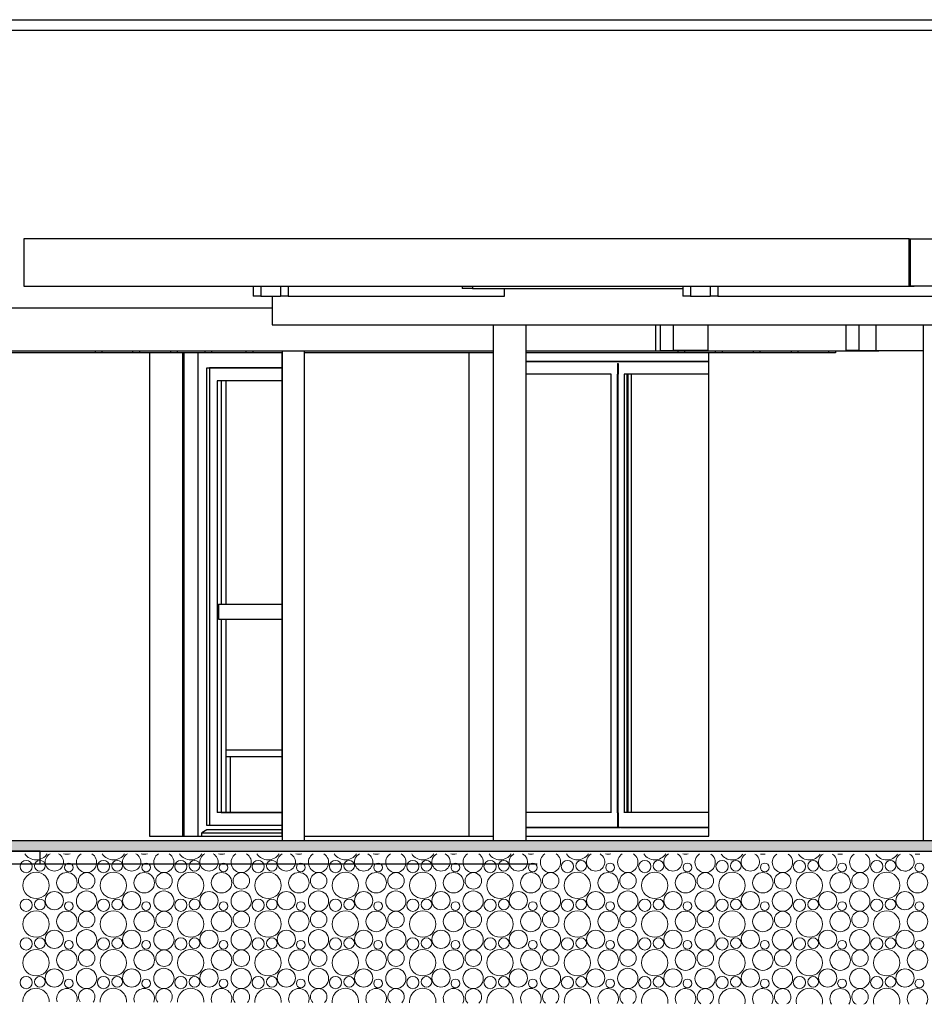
# Model space of a CAD drawing. Header units: millimetres. Extents: x 256333 to 598543, y -23220 to 10679.
# Tile 7 of 45: x 268677 to 272888, y -18663 to -14080. Entities that reach past the tile are written whole.
import ezdxf

# ---------------------------------------------------------------- set-up
doc = ezdxf.new("R2010")
doc.units = ezdxf.units.MM
doc.header["$MEASUREMENT"] = 0
doc.layers.add('COUPE', color=7, linetype='Continuous')

msp = doc.modelspace()

# ---------------------------------------------------------------- hatches: boundary and pattern name
at = {"layer": 'COUPE', "linetype": 'Continuous'}
for points in [[(272820.545, -15100.342), (272817.793, -15100.342), (272817.793, -15320.342), (272820.545, -15320.342)], [(272820.545, -15100.342), (272820.545, -15320.342), (272824.213, -15320.342), (272824.213, -15100.342)], [(284629.558, -17950.342), (284629.558, -17900.342), (268255.286, -17900.342), (268255.286, -17950.342)]]:
    msp.add_hatch(color=256, dxfattribs=at).paths.add_polyline_path(points, flags=0)

# ---------------------------------------------------------------- linework, layer by layer
for p, q in [((268140.457, -14080.342), (276032.767, -14080.342)), ((299334.481, -14130.342), (268140.115, -14130.342)), ((272817.793, -15100.342), (268696.313, -15100.342)), ((268696.313, -15100.342), (268696.313, -15320.342)), ((272817.793, -15100.342), (272820.545, -15100.342)), ((272817.793, -15320.342), (272817.793, -15100.342)), ((272820.545, -15100.342), (272824.213, -15100.342)), ((272824.213, -15100.342), (276805.244, -15100.342)), ((272824.213, -15320.342), (272824.213, -15100.342)), ((268696.313, -15320.342), (272817.793, -15320.342)), ((269762.755, -15320.342), (269762.755, -15367.391)), ((269798.805, -15320.342), (269798.805, -15367.391)), ((269890.539, -15320.342), (269890.539, -15367.391)), ((269926.473, -15320.342), (269926.473, -15367.391)), ((270736.199, -15320.342), (270736.199, -15331.832)), ((270784.265, -15331.832), (270736.199, -15331.832)), ((270784.265, -15320.342), (270784.265, -15331.832)), ((270784.265, -15331.832), (271763.472, -15331.832)), ((270933.519, -15367.391), (270933.519, -15331.832)), ((271763.472, -15320.342), (271763.472, -15367.391)), ((271799.522, -15320.342), (271799.522, -15367.391)), ((271891.19, -15320.342), (271891.19, -15367.391)), ((271927.124, -15320.342), (271927.124, -15367.391)), ((272817.793, -15320.342), (272820.545, -15320.342)), ((272820.545, -15320.342), (272824.213, -15320.342)), ((272824.213, -15320.342), (272840.117, -15320.342)), ((276645.058, -15320.342), (272824.213, -15320.342)), ((276585.098, -15320.342), (272840.117, -15320.342)), ((269798.805, -15367.391), (269762.755, -15367.391)), ((269798.805, -15367.391), (269890.539, -15367.391)), ((269852.523, -15367.391), (269852.523, -15500.342)), ((269926.473, -15367.391), (269890.539, -15367.391)), ((269926.473, -15367.391), (270933.519, -15367.391)), ((270933.519, -15367.391), (270933.605, -15367.391)), ((271799.522, -15367.391), (271763.472, -15367.391)), ((271799.522, -15367.391), (271891.19, -15367.391)), ((271927.124, -15367.391), (271891.19, -15367.391)), ((271927.124, -15367.391), (272931.029, -15367.391)), ((268133.811, -15421.322), (269852.523, -15421.322)), ((269852.523, -15500.342), (273845.713, -15500.342)), ((270882.639, -17900.342), (270882.639, -15500.342)), ((271034.586, -17900.342), (271034.586, -15500.342)), ((271637.808, -15621.322), (271637.808, -15500.342)), ((271660.216, -15620.342), (271660.216, -15500.342)), ((271720.262, -15620.342), (271720.262, -15500.342)), ((271880.194, -15500.342), (271880.194, -15620.342)), ((272522.825, -15500.342), (272522.825, -15620.342)), ((272582.871, -15500.342), (272582.871, -15620.342)), ((272662.582, -15500.342), (272662.582, -15620.342)), ((272883.746, -17900.342), (272883.746, -15500.342)), ((268133.811, -15621.322), (270882.639, -15621.322)), ((269027.266, -15621.322), (269027.266, -15630.342)), ((269059.277, -15621.322), (269059.277, -15630.342)), ((269201.885, -15621.322), (269201.885, -15630.342)), ((269233.896, -15621.322), (269233.896, -15630.342)), ((269378.347, -15621.322), (269378.347, -15630.342)), ((269410.358, -15621.322), (269410.358, -15630.342)), ((269538.097, -15621.322), (269538.097, -15630.342)), ((269570.108, -15621.322), (269570.108, -15630.342)), ((269729.428, -15621.322), (269729.428, -15630.342)), ((269761.439, -15621.322), (269761.439, -15630.342)), ((269899.567, -17900.342), (269899.567, -15621.322)), ((270002.139, -17900.342), (270002.139, -15621.322)), ((271034.586, -15621.322), (271637.808, -15621.322)), ((271637.808, -15621.322), (272676.105, -15621.322)), ((271660.216, -15620.342), (271720.262, -15620.342)), ((271880.194, -15620.342), (271720.262, -15620.342)), ((271739.826, -15621.322), (271739.826, -15630.342)), ((271771.837, -15621.322), (271771.837, -15630.342)), ((271914.445, -15621.322), (271914.445, -15630.342)), ((271946.456, -15621.322), (271946.456, -15630.342)), ((272090.907, -15621.322), (272090.907, -15630.342)), ((272122.918, -15621.322), (272122.918, -15630.342)), ((272267.825, -15621.322), (272267.825, -15630.342)), ((272299.836, -15621.322), (272299.836, -15630.342)), ((272441.988, -15621.322), (272441.988, -15630.342)), ((272473.999, -15621.322), (272473.999, -15630.342)), ((272582.871, -15620.342), (272522.825, -15620.342)), ((272582.871, -15620.342), (272662.582, -15620.342)), ((272662.582, -15620.342), (272883.746, -15620.342)), ((272676.105, -15621.322), (272676.105, -15620.342)), ((272682.332, -15620.342), (272883.746, -15620.342)), ((269027.266, -15630.342), (268298.66, -15630.342)), ((269059.277, -15630.342), (269027.266, -15630.342)), ((269201.885, -15630.342), (269059.277, -15630.342)), ((269233.896, -15630.342), (269201.885, -15630.342)), ((269378.347, -15630.342), (269233.896, -15630.342)), ((269280.962, -15630.342), (269280.962, -17880.342)), ((269410.358, -15630.342), (269378.347, -15630.342)), ((269538.097, -15630.342), (269410.358, -15630.342)), ((269433.932, -15630.342), (269433.932, -17880.342)), ((269441.077, -15630.342), (269441.077, -17880.342)), ((269505.94, -15630.342), (269505.94, -17880.342)), ((269570.108, -15630.342), (269538.097, -15630.342)), ((269729.428, -15630.342), (269570.108, -15630.342)), ((269761.439, -15630.342), (269729.428, -15630.342)), ((269899.567, -15630.342), (269761.439, -15630.342)), ((269896.851, -15630.342), (269896.851, -17880.342)), ((270882.639, -15630.342), (270002.139, -15630.342)), ((270769.226, -17880.342), (270769.226, -15630.342)), ((271739.826, -15630.342), (271034.586, -15630.342)), ((271884.123, -15670.442), (271034.586, -15670.442)), ((271771.837, -15630.342), (271739.826, -15630.342)), ((271914.445, -15630.342), (271771.837, -15630.342)), ((271884.123, -17880.342), (271884.123, -15630.342)), ((271946.456, -15630.342), (271914.445, -15630.342)), ((272090.907, -15630.342), (271946.456, -15630.342)), ((272122.918, -15630.342), (272090.907, -15630.342)), ((272267.825, -15630.342), (272122.918, -15630.342)), ((272299.836, -15630.342), (272267.825, -15630.342)), ((272441.988, -15630.342), (272299.836, -15630.342)), ((272473.999, -15630.342), (272441.988, -15630.342)), ((269547.931, -17830.342), (269547.931, -15700.342)), ((269547.931, -15700.342), (269896.851, -15700.342)), ((269896.851, -15700.442), (269559.933, -15700.442)), ((269559.933, -15700.442), (269559.933, -17770.342)), ((269587.936, -15700.442), (269587.936, -15700.342)), ((271884.123, -15672.442), (271034.586, -15672.442)), ((271458.997, -15680.342), (271458.997, -15729.342)), ((271458.997, -15680.342), (271461.997, -15680.342)), ((271461.997, -15680.342), (271461.997, -15729.342)), ((271461.997, -15680.342), (271462.082, -15680.342)), ((269896.851, -15760.442), (269595.925, -15760.442)), ((269595.925, -15760.442), (269595.925, -17770.342)), ((269613.927, -15760.442), (269613.927, -16800.342)), ((269635.93, -15760.442), (269635.93, -16800.342)), ((271430.504, -15730.442), (271034.586, -15730.442)), ((271430.504, -17771.342), (271430.504, -15729.342)), ((271458.997, -15729.342), (271461.997, -15729.342)), ((271458.997, -17771.342), (271458.997, -15729.342)), ((271461.997, -15729.342), (271462.082, -15729.342)), ((271461.997, -17771.342), (271461.997, -15729.342)), ((271490.576, -15729.342), (271490.49, -15729.342)), ((271490.49, -15729.342), (271490.49, -17771.342)), ((271884.123, -15730.442), (271490.49, -15730.442)), ((271504.492, -17770.342), (271504.492, -15730.442)), ((271508.493, -17770.342), (271508.493, -15730.442)), ((271522.494, -15730.442), (271522.494, -17770.342)), ((269601.925, -16800.342), (269601.925, -16870.342)), ((269601.925, -16800.342), (269896.851, -16800.342)), ((269601.925, -16870.342), (269896.851, -16870.342)), ((269613.927, -16870.342), (269613.927, -17770.342)), ((269635.93, -16870.342), (269635.93, -17770.342)), ((269896.851, -17480.342), (269635.93, -17480.342)), ((269896.851, -17510.342), (269635.93, -17510.342)), ((269658.048, -17764.774), (269658.048, -17510.342)), ((269559.933, -17770.342), (269559.933, -17830.342)), ((269560.018, -17770.342), (269559.933, -17770.342)), ((269896.851, -17770.342), (269595.925, -17770.342)), ((269613.927, -17770.342), (269896.851, -17770.342)), ((271430.504, -17770.342), (271034.586, -17770.342)), ((271430.504, -17770.342), (271034.586, -17770.342)), ((271458.997, -17771.342), (271461.997, -17771.342)), ((271458.997, -17771.342), (271458.997, -17830.342)), ((271461.997, -17771.342), (271461.997, -17830.342)), ((271884.123, -17770.342), (271490.49, -17770.342)), ((271884.123, -17770.342), (271504.492, -17770.342)), ((269547.931, -17850.342), (269523.928, -17865.342)), ((269523.928, -17865.342), (269896.851, -17865.342)), ((269523.928, -17880.342), (269523.928, -17865.342)), ((269896.851, -17830.342), (269547.931, -17830.342)), ((269896.851, -17850.342), (269547.931, -17850.342)), ((271034.586, -17838.342), (271458.997, -17838.342)), ((271034.586, -17840.342), (271470.999, -17840.342)), ((271458.997, -17830.342), (271458.997, -17838.342)), ((271461.997, -17830.342), (271458.997, -17830.342)), ((271470.999, -17840.342), (271458.997, -17838.342)), ((271461.997, -17830.342), (271461.997, -17838.342)), ((271462.082, -17830.342), (271461.997, -17830.342)), ((271473.998, -17840.342), (271461.997, -17838.342)), ((271461.997, -17838.342), (271884.123, -17838.342)), ((271470.999, -17839.843), (271470.999, -17840.342)), ((271473.998, -17840.342), (271884.123, -17840.342)), ((268255.286, -17900.342), (284629.558, -17900.342)), ((269280.962, -17880.342), (269899.567, -17880.342)), ((270002.139, -17880.342), (270882.639, -17880.342)), ((271034.586, -17880.342), (271884.123, -17880.342)), ((271884.209, -17880.342), (271884.123, -17880.342)), ((268255.286, -17950.342), (284629.558, -17950.342)), ((268772.272, -17950.342), (268255.286, -17950.342)), ((268772.273, -18010.342), (268772.273, -17950.342)), ((270745.174, -17950.342), (270746.652, -17950.342)), ((271877.531, -17950.342), (271876.875, -17950.342)), ((271085.859, -18010.342), (268255.286, -18010.342))]:
    msp.add_line(p, q, dxfattribs=at)
at = {"layer": 'COUPE', "linetype": 'Continuous', "lineweight": 15}
for centre, radius in [((268706.669, -18021.754), 28.588), ((268770.496, -18018.208), 25.074), ((268905.243, -18025.899), 20.676), ((269066.669, -18021.754), 28.588), ((269130.496, -18018.208), 25.074), ((269265.243, -18025.899), 20.676), ((269426.669, -18021.754), 28.588), ((269490.496, -18018.208), 25.074), ((269625.243, -18025.899), 20.676), ((269786.669, -18021.754), 28.588), ((269850.496, -18018.208), 25.074), ((269985.243, -18025.899), 20.676), ((270146.669, -18021.754), 28.588), ((270210.496, -18018.208), 25.074), ((270345.243, -18025.899), 20.676), ((270506.669, -18021.754), 28.588), ((270570.496, -18018.208), 25.074), ((270705.243, -18025.899), 20.676), ((270866.669, -18021.754), 28.588), ((270930.496, -18018.208), 25.074), ((271065.243, -18025.899), 20.676), ((271226.669, -18021.754), 28.588), ((271290.496, -18018.208), 25.074), ((271425.243, -18025.899), 20.676), ((271586.669, -18021.754), 28.588), ((271650.496, -18018.208), 25.074), ((271785.243, -18025.899), 20.676), ((271946.669, -18021.754), 28.588), ((272010.496, -18018.208), 25.074), ((272145.243, -18025.899), 20.676), ((272306.669, -18021.754), 28.588), ((272370.496, -18018.208), 25.074), ((272505.243, -18025.899), 20.676), ((272666.669, -18021.754), 28.588), ((272730.496, -18018.208), 25.074), ((272865.243, -18025.899), 20.676), ((268752.766, -18109.559), 61.213), ((268896.331, -18097.102), 47.706), ((268988.658, -18088.283), 38.355), ((269112.766, -18109.559), 61.213), ((269256.331, -18097.102), 47.706), ((269348.658, -18088.283), 38.355), ((269472.766, -18109.559), 61.213), ((269616.331, -18097.102), 47.706), ((269708.658, -18088.283), 38.355), ((269832.766, -18109.559), 61.213), ((269976.331, -18097.102), 47.706), ((270068.658, -18088.283), 38.355), ((270192.766, -18109.559), 61.213), ((270336.331, -18097.102), 47.706), ((270428.658, -18088.283), 38.355), ((270552.766, -18109.559), 61.213), ((270696.331, -18097.102), 47.706), ((270788.658, -18088.283), 38.355), ((270912.766, -18109.559), 61.213), ((271056.331, -18097.102), 47.706), ((271148.658, -18088.283), 38.355), ((271272.766, -18109.559), 61.213), ((271416.331, -18097.102), 47.706), ((271508.658, -18088.283), 38.355), ((271632.766, -18109.559), 61.213), ((271776.331, -18097.102), 47.706), ((271868.658, -18088.283), 38.355), ((271992.766, -18109.559), 61.213), ((272136.331, -18097.102), 47.706), ((272228.658, -18088.283), 38.355), ((272352.766, -18109.559), 61.213), ((272496.331, -18097.102), 47.706), ((272588.658, -18088.283), 38.355), ((272712.766, -18109.559), 61.213), ((272856.331, -18097.102), 47.706), ((268837.869, -18180.478), 42.552), ((268987.639, -18182.646), 47.309), ((269197.869, -18180.478), 42.552), ((269347.639, -18182.646), 47.309), ((269557.869, -18180.478), 42.552), ((269707.639, -18182.646), 47.309), ((269917.869, -18180.478), 42.552), ((270067.639, -18182.646), 47.309), ((270277.869, -18180.478), 42.552), ((270427.639, -18182.646), 47.309), ((270637.869, -18180.478), 42.552), ((270787.639, -18182.646), 47.309), ((270997.869, -18180.478), 42.552), ((271147.639, -18182.646), 47.309), ((271357.869, -18180.478), 42.552), ((271507.639, -18182.646), 47.309), ((271717.869, -18180.478), 42.552), ((271867.639, -18182.646), 47.309), ((272077.869, -18180.478), 42.552), ((272227.639, -18182.646), 47.309), ((272437.869, -18180.478), 42.552), ((272587.639, -18182.646), 47.309), ((272797.869, -18180.478), 42.552), ((268706.669, -18201.754), 28.588), ((268770.496, -18198.208), 25.074), ((268905.243, -18205.899), 20.676), ((269066.669, -18201.754), 28.588), ((269130.496, -18198.208), 25.074), ((269265.243, -18205.899), 20.676), ((269426.669, -18201.754), 28.588), ((269490.496, -18198.208), 25.074), ((269625.243, -18205.899), 20.676), ((269786.669, -18201.754), 28.588), ((269850.496, -18198.208), 25.074), ((269985.243, -18205.899), 20.676), ((270146.669, -18201.754), 28.588), ((270210.496, -18198.208), 25.074), ((270345.243, -18205.899), 20.676), ((270506.669, -18201.754), 28.588), ((270570.496, -18198.208), 25.074), ((270705.243, -18205.899), 20.676), ((270866.669, -18201.754), 28.588), ((270930.496, -18198.208), 25.074), ((271065.243, -18205.899), 20.676), ((271226.669, -18201.754), 28.588), ((271290.496, -18198.208), 25.074), ((271425.243, -18205.899), 20.676), ((271586.669, -18201.754), 28.588), ((271650.496, -18198.208), 25.074), ((271785.243, -18205.899), 20.676), ((271946.669, -18201.754), 28.588), ((272010.496, -18198.208), 25.074), ((272145.243, -18205.899), 20.676), ((272306.669, -18201.754), 28.588), ((272370.496, -18198.208), 25.074), ((272505.243, -18205.899), 20.676), ((272666.669, -18201.754), 28.588), ((272730.496, -18198.208), 25.074), ((272865.243, -18205.899), 20.676), ((268752.766, -18289.559), 61.213), ((268896.331, -18277.102), 47.706), ((268988.658, -18268.283), 38.355), ((269112.766, -18289.559), 61.213), ((269256.331, -18277.102), 47.706), ((269348.658, -18268.283), 38.355), ((269472.766, -18289.559), 61.213), ((269616.331, -18277.102), 47.706), ((269708.658, -18268.283), 38.355), ((269832.766, -18289.559), 61.213), ((269976.331, -18277.102), 47.706), ((270068.658, -18268.283), 38.355), ((270192.766, -18289.559), 61.213), ((270336.331, -18277.102), 47.706), ((270428.658, -18268.283), 38.355), ((270552.766, -18289.559), 61.213), ((270696.331, -18277.102), 47.706), ((270788.658, -18268.283), 38.355), ((270912.766, -18289.559), 61.213), ((271056.331, -18277.102), 47.706), ((271148.658, -18268.283), 38.355), ((271272.766, -18289.559), 61.213), ((271416.331, -18277.102), 47.706), ((271508.658, -18268.283), 38.355), ((271632.766, -18289.559), 61.213), ((271776.331, -18277.102), 47.706), ((271868.658, -18268.283), 38.355), ((271992.766, -18289.559), 61.213), ((272136.331, -18277.102), 47.706), ((272228.658, -18268.283), 38.355), ((272352.766, -18289.559), 61.213), ((272496.331, -18277.102), 47.706), ((272588.658, -18268.283), 38.355), ((272712.766, -18289.559), 61.213), ((272856.331, -18277.102), 47.706), ((268837.869, -18360.478), 42.552), ((268987.639, -18362.646), 47.309), ((269197.869, -18360.478), 42.552), ((269347.639, -18362.646), 47.309), ((269557.869, -18360.478), 42.552), ((269707.639, -18362.646), 47.309), ((269917.869, -18360.478), 42.552), ((270067.639, -18362.646), 47.309), ((270277.869, -18360.478), 42.552), ((270427.639, -18362.646), 47.309), ((270637.869, -18360.478), 42.552), ((270787.639, -18362.646), 47.309), ((270997.869, -18360.478), 42.552), ((271147.639, -18362.646), 47.309), ((271357.869, -18360.478), 42.552), ((271507.639, -18362.646), 47.309), ((271717.869, -18360.478), 42.552), ((271867.639, -18362.646), 47.309), ((272077.869, -18360.478), 42.552), ((272227.639, -18362.646), 47.309), ((272437.869, -18360.478), 42.552), ((272587.639, -18362.646), 47.309), ((272797.869, -18360.478), 42.552), ((268706.669, -18381.754), 28.588), ((268770.496, -18378.208), 25.074), ((268905.243, -18385.899), 20.676), ((269066.669, -18381.754), 28.588), ((269130.496, -18378.208), 25.074), ((269265.243, -18385.899), 20.676), ((269426.669, -18381.754), 28.588), ((269490.496, -18378.208), 25.074), ((269625.243, -18385.899), 20.676), ((269786.669, -18381.754), 28.588), ((269850.496, -18378.208), 25.074), ((269985.243, -18385.899), 20.676), ((270146.669, -18381.754), 28.588), ((270210.496, -18378.208), 25.074), ((270345.243, -18385.899), 20.676), ((270506.669, -18381.754), 28.588), ((270570.496, -18378.208), 25.074), ((270705.243, -18385.899), 20.676), ((270866.669, -18381.754), 28.588), ((270930.496, -18378.208), 25.074), ((271065.243, -18385.899), 20.676), ((271226.669, -18381.754), 28.588), ((271290.496, -18378.208), 25.074), ((271425.243, -18385.899), 20.676), ((271586.669, -18381.754), 28.588), ((271650.496, -18378.208), 25.074), ((271785.243, -18385.899), 20.676), ((271946.669, -18381.754), 28.588), ((272010.496, -18378.208), 25.074), ((272145.243, -18385.899), 20.676), ((272306.669, -18381.754), 28.588), ((272370.496, -18378.208), 25.074), ((272505.243, -18385.899), 20.676), ((272666.669, -18381.754), 28.588), ((272730.496, -18378.208), 25.074), ((272865.243, -18385.899), 20.676), ((268752.766, -18469.559), 61.213), ((268896.331, -18457.102), 47.706), ((268988.658, -18448.283), 38.355), ((269112.766, -18469.559), 61.213), ((269256.331, -18457.102), 47.706), ((269348.658, -18448.283), 38.355), ((269472.766, -18469.559), 61.213), ((269616.331, -18457.102), 47.706), ((269708.658, -18448.283), 38.355), ((269832.766, -18469.559), 61.213), ((269976.331, -18457.102), 47.706), ((270068.658, -18448.283), 38.355), ((270192.766, -18469.559), 61.213), ((270336.331, -18457.102), 47.706), ((270428.658, -18448.283), 38.355), ((270552.766, -18469.559), 61.213), ((270696.331, -18457.102), 47.706), ((270788.658, -18448.283), 38.355), ((270912.766, -18469.559), 61.213), ((271056.331, -18457.102), 47.706), ((271148.658, -18448.283), 38.355), ((271272.766, -18469.559), 61.213), ((271416.331, -18457.102), 47.706), ((271508.658, -18448.283), 38.355), ((271632.766, -18469.559), 61.213), ((271776.331, -18457.102), 47.706), ((271868.658, -18448.283), 38.355), ((271992.766, -18469.559), 61.213), ((272136.331, -18457.102), 47.706), ((272228.658, -18448.283), 38.355), ((272352.766, -18469.559), 61.213), ((272496.331, -18457.102), 47.706), ((272588.658, -18448.283), 38.355), ((272712.766, -18469.559), 61.213), ((272856.331, -18457.102), 47.706), ((268837.869, -18540.478), 42.552), ((268987.639, -18542.646), 47.309), ((269197.869, -18540.478), 42.552), ((269347.639, -18542.646), 47.309), ((269557.869, -18540.478), 42.552), ((269707.639, -18542.646), 47.309), ((269917.869, -18540.478), 42.552), ((270067.639, -18542.646), 47.309), ((270277.869, -18540.478), 42.552), ((270427.639, -18542.646), 47.309), ((270637.869, -18540.478), 42.552), ((270787.639, -18542.646), 47.309), ((270997.869, -18540.478), 42.552), ((271147.639, -18542.646), 47.309), ((271357.869, -18540.478), 42.552), ((271507.639, -18542.646), 47.309), ((271717.869, -18540.478), 42.552), ((271867.639, -18542.646), 47.309), ((272077.869, -18540.478), 42.552), ((272227.639, -18542.646), 47.309), ((272437.869, -18540.478), 42.552), ((272587.639, -18542.646), 47.309), ((272797.869, -18540.478), 42.552), ((268706.669, -18561.754), 28.588), ((268770.496, -18558.208), 25.074), ((268905.243, -18565.899), 20.676), ((269066.669, -18561.754), 28.588), ((269130.496, -18558.208), 25.074), ((269265.243, -18565.899), 20.676), ((269426.669, -18561.754), 28.588), ((269490.496, -18558.208), 25.074), ((269625.243, -18565.899), 20.676), ((269786.669, -18561.754), 28.588), ((269850.496, -18558.208), 25.074), ((269985.243, -18565.899), 20.676), ((270146.669, -18561.754), 28.588), ((270210.496, -18558.208), 25.074), ((270345.243, -18565.899), 20.676), ((270506.669, -18561.754), 28.588), ((270570.496, -18558.208), 25.074), ((270705.243, -18565.899), 20.676), ((270866.669, -18561.754), 28.588), ((270930.496, -18558.208), 25.074), ((271065.243, -18565.899), 20.676), ((271226.669, -18561.754), 28.588), ((271290.496, -18558.208), 25.074), ((271425.243, -18565.899), 20.676), ((271586.669, -18561.754), 28.588), ((271650.496, -18558.208), 25.074), ((271785.243, -18565.899), 20.676), ((271946.669, -18561.754), 28.588), ((272010.496, -18558.208), 25.074), ((272145.243, -18565.899), 20.676), ((272306.669, -18561.754), 28.588), ((272370.496, -18558.208), 25.074), ((272505.243, -18565.899), 20.676), ((272666.669, -18561.754), 28.588), ((272730.496, -18558.208), 25.074), ((272865.243, -18565.899), 20.676)]:
    msp.add_circle(centre, radius, dxfattribs=at)
for centre, radius, start, end in [((268752.766, -17929.559), 61.213, 212.267985, 327.692601), ((268837.869, -18000.478), 42.552, 116.143213, 63.817374), ((268896.331, -17917.102), 47.706, 251.345225, 288.615361), ((268987.639, -18002.646), 47.309, 121.548636, 58.41195), ((269112.766, -17929.559), 61.213, 212.405186, 327.5554), ((269197.869, -18000.478), 42.552, 116.518838, 63.441748), ((269256.331, -17917.102), 47.706, 251.816371, 288.144216), ((269347.639, -18002.646), 47.309, 121.83393, 58.126656), ((269472.766, -17929.559), 61.213, 212.542596, 327.417991), ((269557.869, -18000.478), 42.552, 116.889596, 63.070991), ((269616.331, -17917.102), 47.706, 252.299633, 287.660954), ((269707.639, -18002.646), 47.309, 122.116956, 57.843631), ((269832.766, -17929.559), 61.213, 212.680216, 327.28037), ((269917.869, -18000.478), 42.552, 117.255685, 62.704901), ((269976.331, -17917.102), 47.706, 252.796034, 287.164552), ((270067.639, -18002.646), 47.309, 122.397773, 57.562813), ((270192.766, -17929.559), 61.213, 212.81805, 327.142537), ((270277.869, -18000.478), 42.552, 117.617294, 62.343293), ((270336.331, -17917.102), 47.706, 253.30675, 286.653836), ((270427.639, -18002.646), 47.309, 122.676439, 57.284147), ((270552.766, -17929.559), 61.213, 212.956097, 327.004489), ((270637.869, -18000.478), 42.552, 117.974595, 61.985992), ((270696.331, -17917.102), 47.706, 253.83314, 286.127447), ((270787.639, -18002.646), 47.309, 122.95301, 57.007576), ((270912.766, -17929.559), 61.213, 213.094361, 326.866226), ((270997.869, -18000.478), 42.552, 118.327753, 61.632834), ((271056.331, -17917.102), 47.706, 254.37679, 285.583797), ((271147.639, -18002.646), 47.309, 123.227538, 56.733048), ((271272.766, -17929.559), 61.213, 213.232842, 326.727744), ((271357.869, -18000.478), 42.552, 118.676921, 61.283665), ((271416.331, -17917.102), 47.706, 254.939573, 285.021013), ((271507.639, -18002.646), 47.309, 123.500074, 56.460512), ((271632.766, -17929.559), 61.213, 213.371544, 326.589043), ((271717.869, -18000.478), 42.552, 119.022245, 60.938342), ((271776.331, -17917.102), 47.706, 255.523725, 284.436861), ((271867.639, -18002.646), 47.309, 123.770667, 56.18992), ((271992.766, -17929.559), 61.213, 213.510467, 326.45012), ((272077.869, -18000.478), 42.552, 119.36386, 60.596726), ((272136.331, -17917.102), 47.706, 256.131951, 283.828636), ((272227.639, -18002.646), 47.309, 124.039363, 55.921223), ((272352.766, -17929.559), 61.213, 213.649613, 326.310973), ((272437.869, -18000.478), 42.552, 119.701896, 60.25869), ((272496.331, -17917.102), 47.706, 256.767575, 283.193011), ((272587.639, -18002.646), 47.309, 124.306208, 55.654378), ((272712.766, -17929.559), 61.213, 213.788985, 326.171601), ((272797.869, -18000.478), 42.552, 120.036474, 59.924112), ((272856.331, -17917.102), 47.706, 257.434764, 282.525822), ((268752.766, -18649.559), 61.213, 358.086504, 181.5972), ((268896.331, -18637.102), 47.706, 341.858529, 197.825176), ((268988.658, -18628.283), 38.355, 321.484807, 218.198898), ((269112.766, -18649.559), 61.213, 357.155708, 182.527996), ((269256.331, -18637.102), 47.706, 340.59922, 199.084484), ((269348.658, -18628.283), 38.355, 319.566096, 220.117608), ((269472.766, -18649.559), 61.213, 356.224202, 183.459502), ((269616.331, -18637.102), 47.706, 339.330174, 200.35353), ((269708.658, -18628.283), 38.355, 317.5913, 222.092405), ((269832.766, -18649.559), 61.213, 355.291737, 184.391967), ((269976.331, -18637.102), 47.706, 338.050521, 201.633183), ((270068.658, -18628.283), 38.355, 315.552611, 224.131093), ((270192.766, -18649.559), 61.213, 354.358063, 185.325641), ((270336.331, -18637.102), 47.706, 336.759336, 202.924368), ((270428.658, -18628.283), 38.355, 313.440526, 226.243178), ((270552.766, -18649.559), 61.213, 353.422926, 186.260778), ((270696.331, -18637.102), 47.706, 335.455627, 204.228077), ((270788.658, -18628.283), 38.355, 311.243266, 228.440439), ((270912.766, -18649.559), 61.213, 352.486068, 187.197636), ((271056.331, -18637.102), 47.706, 334.138326, 205.545378), ((271148.658, -18628.283), 38.355, 308.945914, 230.73779), ((271272.766, -18649.559), 61.213, 351.547228, 188.136476), ((271416.331, -18637.102), 47.706, 332.80628, 206.877424), ((271508.658, -18628.283), 38.355, 306.529101, 233.154603), ((271632.766, -18649.559), 61.213, 350.60614, 189.077564), ((271776.331, -18637.102), 47.706, 331.458235, 208.225469), ((271868.658, -18628.283), 38.355, 303.966859, 235.716845), ((271992.766, -18649.559), 61.213, 349.662532, 190.021172), ((272136.331, -18637.102), 47.706, 330.092828, 209.590876), ((272228.658, -18628.283), 38.355, 301.222965, 238.460739), ((272352.766, -18649.559), 61.213, 348.716124, 190.96758), ((272496.331, -18637.102), 47.706, 328.70856, 210.975144), ((272588.658, -18628.283), 38.355, 298.244157, 241.439547), ((272712.766, -18649.559), 61.213, 347.766632, 191.917072), ((272856.331, -18637.102), 47.706, 327.303784, 212.37992)]:
    msp.add_arc(centre, radius, start, end, dxfattribs=at)

doc.saveas('drawing.dxf')
